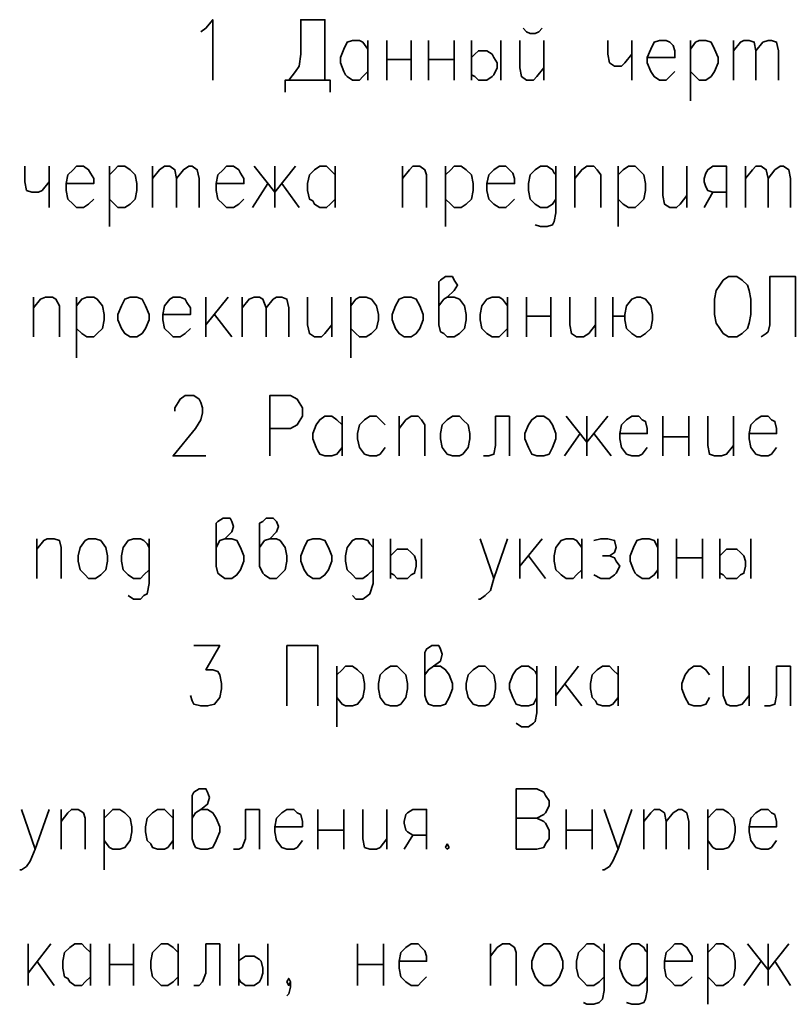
# Model space of a CAD drawing. Extents: x -832 to 0, y 8 to 595.
# Tile 14 of 20: x -184 to -146, y 284 to 333. Entities that reach past the tile are written whole.
import ezdxf

# ---------------------------------------------------------------- set-up
doc = ezdxf.new("R2010")
doc.units = 0
doc.layers.get('0').update_dxf_attribs({"lineweight": 25})

msp = doc.modelspace()

# ---------------------------------------------------------------- linework, layer by layer
at = {"color": 7, "lineweight": 35, "flags": 128}
for points in [[(-174.667, 331.978), (-174.413, 332.147), (-174.075, 332.571), (-174.075, 329.607)], [(-170.349, 329.607), (-170.011, 330.031), (-169.841, 330.285), (-169.757, 330.877), (-169.757, 332.571), (-168.571, 332.571), (-168.571, 329.607)], [(-158.835, 332.147), (-158.665, 331.978), (-158.496, 331.893), (-158.242, 331.893), (-158.073, 331.978), (-157.903, 332.147)], [(-166.455, 330.031), (-166.709, 329.777), (-166.878, 329.607), (-167.217, 329.607), (-167.471, 329.777), (-167.555, 329.861), (-167.64, 330.031), (-167.809, 330.454), (-167.809, 330.708), (-167.64, 331.131), (-167.471, 331.47), (-167.217, 331.555), (-166.878, 331.555), (-166.709, 331.47), (-166.455, 331.131)], [(-166.455, 331.555), (-166.455, 329.607)], [(-165.523, 331.555), (-165.523, 329.607)], [(-164.338, 331.555), (-164.338, 329.607)], [(-163.491, 331.555), (-163.491, 329.607)], [(-162.221, 331.555), (-162.221, 329.607)], [(-161.375, 331.555), (-161.375, 329.607)], [(-159.935, 331.555), (-159.935, 329.607)], [(-159.004, 331.555), (-159.004, 330.2), (-158.919, 329.777), (-158.665, 329.607), (-158.327, 329.607), (-158.157, 329.777), (-157.819, 330.2)], [(-157.819, 331.555), (-157.819, 329.607)], [(-154.686, 331.555), (-154.686, 330.877), (-154.601, 330.454), (-154.347, 330.285), (-154.009, 330.285), (-153.839, 330.454), (-153.501, 330.877)], [(-153.501, 331.555), (-153.501, 329.607)], [(-152.739, 330.708), (-151.384, 330.708), (-151.384, 331.047), (-151.469, 331.301), (-151.638, 331.47), (-151.807, 331.555), (-152.146, 331.555), (-152.4, 331.47), (-152.569, 331.131), (-152.739, 330.708), (-152.739, 330.454), (-152.569, 330.031), (-152.4, 329.777), (-152.146, 329.607), (-151.807, 329.607), (-151.638, 329.777), (-151.384, 330.031)], [(-150.622, 331.555), (-150.622, 328.591)], [(-150.622, 331.131), (-150.368, 331.47), (-150.199, 331.555), (-149.86, 331.555), (-149.606, 331.47), (-149.437, 331.131), (-149.267, 330.708), (-149.267, 330.454), (-149.437, 330.031), (-149.606, 329.777), (-149.86, 329.607), (-150.199, 329.607), (-150.368, 329.777), (-150.622, 330.031)], [(-148.505, 331.555), (-148.505, 329.607)], [(-148.505, 331.047), (-148.167, 331.47), (-147.997, 331.555), (-147.743, 331.555), (-147.489, 331.47), (-147.405, 331.047), (-147.405, 329.607)], [(-147.405, 331.047), (-147.066, 331.47), (-146.812, 331.555), (-146.643, 331.555), (-146.389, 331.47), (-146.304, 331.047), (-146.304, 329.607)], [(-161.375, 330.708), (-161.205, 330.877), (-161.036, 331.047), (-160.697, 331.047), (-160.613, 331.047), (-160.359, 330.877), (-160.274, 330.708), (-160.105, 330.454), (-160.105, 330.2), (-160.274, 329.861), (-160.359, 329.777), (-160.613, 329.607), (-161.036, 329.607), (-161.205, 329.777), (-161.375, 329.861)], [(-165.523, 330.623), (-164.338, 330.623)], [(-163.491, 330.623), (-162.221, 330.623)], [(-168.317, 329.015), (-168.317, 329.607), (-170.519, 329.607), (-170.519, 329.015)], [(-183.303, 325.374), (-183.303, 324.612), (-183.219, 324.189), (-182.965, 324.104), (-182.626, 324.104), (-182.457, 324.189), (-182.118, 324.612)], [(-182.118, 325.374), (-182.118, 323.342)], [(-181.271, 324.527), (-179.917, 324.527), (-179.917, 324.781), (-180.086, 325.035), (-180.171, 325.205), (-180.425, 325.374), (-180.763, 325.374), (-180.933, 325.205), (-181.187, 324.951), (-181.271, 324.527), (-181.271, 324.189), (-181.187, 323.765), (-180.933, 323.511), (-180.763, 323.342), (-180.425, 323.342), (-180.171, 323.511), (-179.917, 323.765)], [(-179.155, 325.374), (-179.155, 322.411)], [(-179.155, 324.951), (-178.901, 325.205), (-178.731, 325.374), (-178.393, 325.374), (-178.139, 325.205), (-177.885, 324.951), (-177.8, 324.527), (-177.8, 324.189), (-177.885, 323.765), (-178.139, 323.511), (-178.393, 323.342), (-178.731, 323.342), (-178.901, 323.511), (-179.155, 323.765)], [(-177.038, 325.374), (-177.038, 323.342)], [(-177.038, 324.781), (-176.699, 325.205), (-176.445, 325.374), (-176.191, 325.374), (-175.937, 325.205), (-175.853, 324.781), (-175.853, 323.342)], [(-175.853, 324.781), (-175.514, 325.205), (-175.26, 325.374), (-175.091, 325.374), (-174.837, 325.205), (-174.752, 324.781), (-174.752, 323.342)], [(-173.905, 324.527), (-172.551, 324.527), (-172.551, 324.781), (-172.72, 325.035), (-172.805, 325.205), (-173.059, 325.374), (-173.397, 325.374), (-173.567, 325.205), (-173.821, 324.951), (-173.905, 324.527), (-173.905, 324.189), (-173.821, 323.765), (-173.567, 323.511), (-173.397, 323.342), (-173.059, 323.342), (-172.805, 323.511), (-172.551, 323.765)], [(-170.011, 325.374), (-171.027, 324.104), (-172.043, 325.374)], [(-171.027, 325.374), (-171.027, 323.342)], [(-168.063, 323.765), (-168.317, 323.511), (-168.487, 323.342), (-168.825, 323.342), (-169.079, 323.511), (-169.164, 323.681), (-169.333, 323.765), (-169.418, 324.189), (-169.418, 324.527), (-169.333, 324.951), (-169.079, 325.205), (-168.825, 325.374), (-168.487, 325.374), (-168.317, 325.205), (-168.063, 324.951)], [(-168.063, 325.374), (-168.063, 323.342)], [(-164.761, 325.374), (-164.761, 323.342)], [(-164.761, 324.781), (-164.423, 325.205), (-164.253, 325.374), (-163.915, 325.374), (-163.661, 325.205), (-163.576, 324.951), (-163.576, 323.342)], [(-162.645, 325.374), (-162.645, 322.411)], [(-162.645, 324.951), (-162.391, 325.205), (-162.221, 325.374), (-161.883, 325.374), (-161.629, 325.205), (-161.375, 324.951), (-161.29, 324.527), (-161.29, 324.189), (-161.375, 323.765), (-161.629, 323.511), (-161.883, 323.342), (-162.221, 323.342), (-162.391, 323.511), (-162.645, 323.765)], [(-160.613, 324.527), (-159.258, 324.527), (-159.258, 324.781), (-159.343, 325.035), (-159.512, 325.205), (-159.681, 325.374), (-160.02, 325.374), (-160.274, 325.205), (-160.528, 324.951), (-160.613, 324.527), (-160.613, 324.189), (-160.528, 323.765), (-160.274, 323.511), (-160.02, 323.342), (-159.681, 323.342), (-159.512, 323.511), (-159.258, 323.765)], [(-157.226, 324.951), (-157.311, 325.035), (-157.395, 325.205), (-157.649, 325.374), (-157.988, 325.374), (-158.242, 325.205), (-158.496, 324.951), (-158.581, 324.527), (-158.581, 324.189), (-158.496, 323.765), (-158.242, 323.511), (-157.988, 323.342), (-157.649, 323.342), (-157.395, 323.511), (-157.226, 323.765)], [(-157.226, 325.374), (-157.226, 323.088), (-157.311, 322.665), (-157.395, 322.495), (-157.649, 322.411), (-157.988, 322.411), (-158.242, 322.495)], [(-156.295, 325.374), (-156.295, 323.342)], [(-156.295, 324.781), (-155.956, 325.205), (-155.702, 325.374), (-155.363, 325.374), (-155.194, 325.205), (-155.025, 324.951), (-155.025, 323.342)], [(-154.178, 325.374), (-154.178, 322.411)], [(-154.178, 324.951), (-153.924, 325.205), (-153.67, 325.374), (-153.331, 325.374), (-153.162, 325.205), (-152.908, 324.951), (-152.823, 324.527), (-152.823, 324.189), (-152.908, 323.765), (-153.162, 323.511), (-153.331, 323.342), (-153.67, 323.342), (-153.924, 323.511), (-154.178, 323.765)], [(-151.977, 325.374), (-151.977, 323.935), (-151.892, 323.511), (-151.638, 323.342), (-151.299, 323.342), (-151.13, 323.511), (-150.791, 323.935)], [(-150.791, 325.374), (-150.791, 323.342)], [(-148.844, 323.342), (-148.844, 325.374), (-149.521, 325.374), (-149.775, 325.205), (-149.86, 325.035), (-149.945, 324.781), (-149.945, 324.612), (-149.86, 324.358), (-149.775, 324.189), (-149.521, 324.104), (-148.844, 324.104)], [(-147.913, 325.374), (-147.913, 323.342)], [(-147.913, 324.781), (-147.574, 325.205), (-147.405, 325.374), (-147.151, 325.374), (-146.897, 325.205), (-146.812, 324.781), (-146.812, 323.342)], [(-146.812, 324.781), (-146.473, 325.205), (-146.219, 325.374), (-146.05, 325.374), (-145.796, 325.205), (-145.711, 324.781), (-145.711, 323.342)], [(-172.127, 323.342), (-171.365, 324.527)], [(-170.688, 324.527), (-169.841, 323.342)], [(-149.945, 323.342), (-149.521, 324.104)], [(-162.983, 318.516), (-162.729, 318.855), (-162.56, 318.939), (-162.221, 319.278), (-162.052, 319.532), (-162.221, 319.786), (-162.306, 319.955), (-162.645, 319.955), (-162.899, 319.786), (-162.983, 319.701), (-162.983, 317.585), (-162.899, 317.246), (-162.729, 317.161), (-162.56, 316.992), (-162.221, 316.992), (-161.967, 317.161), (-161.713, 317.415), (-161.629, 317.839), (-161.629, 318.093), (-161.713, 318.516), (-161.967, 318.855), (-162.221, 318.939), (-162.56, 318.939)], [(-148.759, 319.955), (-148.336, 319.955), (-148.082, 319.786), (-147.828, 319.532), (-147.743, 319.278), (-147.659, 318.855), (-147.659, 318.093), (-147.743, 317.669), (-147.828, 317.415), (-148.082, 317.161), (-148.336, 316.992), (-148.759, 316.992), (-149.013, 317.161), (-149.183, 317.415), (-149.352, 317.669), (-149.437, 318.093), (-149.437, 318.855), (-149.352, 319.278), (-149.183, 319.532), (-149.013, 319.786), (-148.759, 319.955)], [(-145.457, 316.992), (-145.457, 319.955), (-146.727, 319.955), (-146.727, 317.585), (-146.812, 317.246), (-146.897, 317.161), (-147.151, 316.992)], [(-182.88, 318.939), (-182.88, 316.992)], [(-182.88, 318.431), (-182.541, 318.855), (-182.287, 318.939), (-181.949, 318.939), (-181.779, 318.855), (-181.61, 318.516), (-181.61, 316.992)], [(-180.763, 318.939), (-180.763, 315.976)], [(-180.763, 318.516), (-180.509, 318.855), (-180.255, 318.939), (-179.917, 318.939), (-179.747, 318.855), (-179.493, 318.516), (-179.409, 318.093), (-179.409, 317.839), (-179.493, 317.415), (-179.747, 317.161), (-179.917, 316.992), (-180.255, 316.992), (-180.509, 317.161), (-180.763, 317.415)], [(-178.139, 318.939), (-177.8, 318.939), (-177.546, 318.855), (-177.377, 318.516), (-177.207, 318.093), (-177.207, 317.839), (-177.377, 317.415), (-177.546, 317.161), (-177.8, 316.992), (-178.139, 316.992), (-178.393, 317.161), (-178.562, 317.415), (-178.731, 317.839), (-178.731, 318.093), (-178.562, 318.516), (-178.393, 318.855), (-178.139, 318.939)], [(-176.53, 318.093), (-175.175, 318.093), (-175.175, 318.431), (-175.345, 318.685), (-175.429, 318.855), (-175.683, 318.939), (-176.022, 318.939), (-176.191, 318.855), (-176.445, 318.516), (-176.53, 318.093), (-176.53, 317.839), (-176.445, 317.415), (-176.191, 317.161), (-176.022, 316.992), (-175.683, 316.992), (-175.429, 317.161), (-175.175, 317.415)], [(-174.413, 318.939), (-174.413, 316.992)], [(-173.313, 318.939), (-174.413, 317.585)], [(-172.635, 318.939), (-172.635, 316.992)], [(-172.635, 318.431), (-172.297, 318.855), (-172.043, 318.939), (-171.789, 318.939), (-171.619, 318.855), (-171.45, 318.431), (-171.45, 316.992)], [(-171.45, 318.431), (-171.111, 318.855), (-170.942, 318.939), (-170.688, 318.939), (-170.434, 318.855), (-170.349, 318.431), (-170.349, 316.992)], [(-169.418, 318.939), (-169.418, 317.585), (-169.333, 317.161), (-169.079, 316.992), (-168.741, 316.992), (-168.571, 317.161), (-168.233, 317.585)], [(-168.233, 318.939), (-168.233, 316.992)], [(-167.301, 318.939), (-167.301, 315.976)], [(-167.301, 318.516), (-167.047, 318.855), (-166.878, 318.939), (-166.539, 318.939), (-166.285, 318.855), (-166.031, 318.516), (-165.947, 318.093), (-165.947, 317.839), (-166.031, 317.415), (-166.285, 317.161), (-166.539, 316.992), (-166.878, 316.992), (-167.047, 317.161), (-167.301, 317.415)], [(-164.677, 318.939), (-164.338, 318.939), (-164.084, 318.855), (-163.915, 318.516), (-163.745, 318.093), (-163.745, 317.839), (-163.915, 317.415), (-164.084, 317.161), (-164.338, 316.992), (-164.677, 316.992), (-164.931, 317.161), (-165.1, 317.415), (-165.269, 317.839), (-165.269, 318.093), (-165.1, 318.516), (-164.931, 318.855), (-164.677, 318.939)], [(-159.597, 317.415), (-159.851, 317.161), (-160.02, 316.992), (-160.359, 316.992), (-160.613, 317.161), (-160.697, 317.246), (-160.867, 317.415), (-160.951, 317.839), (-160.951, 318.093), (-160.867, 318.516), (-160.613, 318.855), (-160.359, 318.939), (-160.02, 318.939), (-159.851, 318.855), (-159.597, 318.516)], [(-159.597, 318.939), (-159.597, 316.992)], [(-158.665, 318.939), (-158.665, 316.992)], [(-157.48, 318.939), (-157.48, 316.992)], [(-156.549, 318.939), (-156.549, 317.585), (-156.464, 317.161), (-156.21, 316.992), (-155.871, 316.992), (-155.617, 317.161), (-155.279, 317.585)], [(-155.279, 318.939), (-155.279, 316.992)], [(-154.432, 318.939), (-154.432, 316.992)], [(-154.432, 318.008), (-153.839, 318.008), (-153.839, 318.093), (-153.755, 318.516), (-153.501, 318.855), (-153.247, 318.939), (-153.077, 318.939), (-152.823, 318.855), (-152.569, 318.516), (-152.485, 318.093), (-152.485, 317.839), (-152.569, 317.415), (-152.823, 317.161), (-153.077, 316.992), (-153.247, 316.992), (-153.501, 317.161), (-153.755, 317.415), (-153.839, 317.839), (-153.839, 318.008)], [(-173.99, 318.093), (-173.143, 316.992)], [(-158.665, 318.008), (-157.48, 318.008)], [(-175.937, 313.351), (-175.937, 313.521), (-175.768, 313.775), (-175.683, 313.944), (-175.429, 314.113), (-175.006, 314.113), (-174.752, 313.944), (-174.667, 313.775), (-174.583, 313.521), (-174.583, 313.267), (-174.667, 312.928), (-174.921, 312.505), (-176.022, 311.15), (-174.413, 311.15)], [(-171.281, 311.15), (-171.281, 314.113), (-170.265, 314.113), (-169.926, 313.944), (-169.841, 313.775), (-169.672, 313.521), (-169.672, 313.097), (-169.841, 312.843), (-169.926, 312.674), (-170.265, 312.505), (-171.281, 312.505)], [(-167.725, 311.573), (-167.979, 311.235), (-168.233, 311.15), (-168.571, 311.15), (-168.825, 311.235), (-168.91, 311.404), (-168.995, 311.573), (-169.164, 311.997), (-169.164, 312.251), (-168.995, 312.674), (-168.825, 312.928), (-168.571, 313.097), (-168.233, 313.097), (-167.979, 312.928), (-167.725, 312.674)], [(-167.725, 313.097), (-167.725, 311.15)], [(-165.608, 312.674), (-165.862, 312.928), (-166.031, 313.097), (-166.37, 313.097), (-166.624, 312.928), (-166.878, 312.674), (-166.963, 312.251), (-166.963, 311.997), (-166.878, 311.573), (-166.624, 311.235), (-166.37, 311.15), (-166.031, 311.15), (-165.862, 311.235), (-165.608, 311.573)], [(-164.931, 313.097), (-164.931, 311.15)], [(-164.931, 312.505), (-164.592, 312.928), (-164.338, 313.097), (-163.999, 313.097), (-163.83, 312.928), (-163.661, 312.674), (-163.661, 311.15)], [(-162.306, 313.097), (-161.967, 313.097), (-161.798, 312.928), (-161.544, 312.674), (-161.459, 312.251), (-161.459, 311.997), (-161.544, 311.573), (-161.798, 311.235), (-161.967, 311.15), (-162.306, 311.15), (-162.56, 311.235), (-162.814, 311.573), (-162.899, 311.997), (-162.899, 312.251), (-162.814, 312.674), (-162.56, 312.928), (-162.306, 313.097)], [(-159.512, 313.097), (-160.189, 313.097), (-160.189, 311.658), (-160.274, 311.235), (-160.528, 311.15), (-160.782, 311.15)], [(-159.512, 313.097), (-159.512, 311.15)], [(-158.157, 313.097), (-157.819, 313.097), (-157.565, 312.928), (-157.395, 312.674), (-157.226, 312.251), (-157.226, 311.997), (-157.395, 311.573), (-157.565, 311.235), (-157.819, 311.15), (-158.157, 311.15), (-158.411, 311.235), (-158.581, 311.573), (-158.75, 311.997), (-158.75, 312.251), (-158.581, 312.674), (-158.411, 312.928), (-158.157, 313.097)], [(-154.686, 313.097), (-155.702, 311.827), (-156.718, 313.097)], [(-155.702, 313.097), (-155.702, 311.15)], [(-154.093, 312.251), (-152.739, 312.251), (-152.739, 312.505), (-152.823, 312.843), (-152.993, 312.928), (-153.162, 313.097), (-153.501, 313.097), (-153.755, 312.928), (-154.009, 312.674), (-154.093, 312.251), (-154.093, 311.997), (-154.009, 311.573), (-153.755, 311.235), (-153.501, 311.15), (-153.162, 311.15), (-152.993, 311.235), (-152.739, 311.573)], [(-151.977, 313.097), (-151.977, 311.15)], [(-150.707, 313.097), (-150.707, 311.15)], [(-149.775, 313.097), (-149.775, 311.658), (-149.691, 311.235), (-149.437, 311.15), (-149.098, 311.15), (-148.844, 311.235), (-148.505, 311.658)], [(-148.505, 313.097), (-148.505, 311.15)], [(-147.743, 312.251), (-146.389, 312.251), (-146.389, 312.505), (-146.473, 312.843), (-146.643, 312.928), (-146.812, 313.097), (-147.151, 313.097), (-147.405, 312.928), (-147.659, 312.674), (-147.743, 312.251), (-147.743, 311.997), (-147.659, 311.573), (-147.405, 311.235), (-147.151, 311.15), (-146.812, 311.15), (-146.643, 311.235), (-146.389, 311.573)], [(-156.803, 311.15), (-156.041, 312.251)], [(-155.363, 312.251), (-154.517, 311.15)], [(-151.977, 312.081), (-150.707, 312.081)], [(-173.905, 306.663), (-173.736, 307.001), (-173.482, 307.086), (-173.143, 307.425), (-173.059, 307.679), (-173.143, 307.933), (-173.228, 308.102), (-173.567, 308.102), (-173.821, 307.933), (-173.905, 307.848), (-173.905, 305.731), (-173.821, 305.393), (-173.736, 305.308), (-173.482, 305.139), (-173.143, 305.139), (-172.889, 305.308), (-172.72, 305.562), (-172.551, 305.985), (-172.551, 306.239), (-172.72, 306.663), (-172.889, 307.001), (-173.143, 307.086), (-173.482, 307.086)], [(-171.789, 306.663), (-171.535, 307.001), (-171.281, 307.086), (-170.942, 307.425), (-170.857, 307.679), (-170.942, 307.933), (-171.111, 308.102), (-171.45, 308.102), (-171.619, 307.933), (-171.789, 307.848), (-171.789, 305.731), (-171.619, 305.393), (-171.535, 305.308), (-171.281, 305.139), (-170.942, 305.139), (-170.773, 305.308), (-170.519, 305.562), (-170.434, 305.985), (-170.434, 306.239), (-170.519, 306.663), (-170.773, 307.001), (-170.942, 307.086), (-171.281, 307.086)], [(-182.711, 307.086), (-182.711, 305.139)], [(-182.711, 306.578), (-182.372, 307.001), (-182.203, 307.086), (-181.864, 307.086), (-181.61, 307.001), (-181.525, 306.663), (-181.525, 305.139)], [(-180.171, 307.086), (-179.832, 307.086), (-179.578, 307.001), (-179.324, 306.663), (-179.239, 306.239), (-179.239, 305.985), (-179.324, 305.562), (-179.578, 305.308), (-179.832, 305.139), (-180.171, 305.139), (-180.34, 305.308), (-180.594, 305.562), (-180.679, 305.985), (-180.679, 306.239), (-180.594, 306.663), (-180.34, 307.001), (-180.171, 307.086)], [(-177.207, 306.663), (-177.292, 306.832), (-177.461, 307.001), (-177.631, 307.086), (-177.969, 307.086), (-178.223, 307.001), (-178.477, 306.663), (-178.562, 306.239), (-178.562, 305.985), (-178.477, 305.562), (-178.223, 305.308), (-177.969, 305.139), (-177.631, 305.139), (-177.461, 305.308), (-177.207, 305.562)], [(-177.207, 307.086), (-177.207, 304.885), (-177.292, 304.377), (-177.461, 304.292), (-177.631, 304.123), (-177.969, 304.123), (-178.223, 304.292)], [(-169.164, 307.086), (-168.825, 307.086), (-168.571, 307.001), (-168.402, 306.663), (-168.233, 306.239), (-168.233, 305.985), (-168.402, 305.562), (-168.571, 305.308), (-168.825, 305.139), (-169.164, 305.139), (-169.418, 305.308), (-169.587, 305.562), (-169.757, 305.985), (-169.757, 306.239), (-169.587, 306.663), (-169.418, 307.001), (-169.164, 307.086)], [(-166.201, 306.663), (-166.37, 306.832), (-166.455, 307.001), (-166.709, 307.086), (-167.047, 307.086), (-167.217, 307.001), (-167.471, 306.663), (-167.555, 306.239), (-167.555, 305.985), (-167.471, 305.562), (-167.217, 305.308), (-167.047, 305.139), (-166.709, 305.139), (-166.455, 305.308), (-166.201, 305.562)], [(-166.201, 307.086), (-166.201, 304.885), (-166.37, 304.377), (-166.455, 304.292), (-166.709, 304.123), (-167.047, 304.123), (-167.217, 304.292)], [(-165.354, 307.086), (-165.354, 305.139)], [(-163.83, 307.086), (-163.83, 305.139)], [(-160.951, 307.086), (-160.274, 305.139), (-159.597, 307.086)], [(-159.004, 307.086), (-159.004, 305.139)], [(-157.903, 307.086), (-159.004, 305.731)], [(-155.956, 305.562), (-156.21, 305.308), (-156.379, 305.139), (-156.718, 305.139), (-156.972, 305.308), (-157.057, 305.393), (-157.226, 305.562), (-157.311, 305.985), (-157.311, 306.239), (-157.226, 306.663), (-156.972, 307.001), (-156.718, 307.086), (-156.379, 307.086), (-156.21, 307.001), (-155.956, 306.663)], [(-155.956, 307.086), (-155.956, 305.139)], [(-155.363, 307.001), (-155.025, 307.086), (-154.686, 307.086), (-154.347, 307.001), (-154.263, 306.663), (-154.347, 306.409), (-154.601, 306.239), (-154.94, 306.239)], [(-152.231, 305.562), (-152.4, 305.308), (-152.654, 305.139), (-152.993, 305.139), (-153.247, 305.308), (-153.331, 305.393), (-153.416, 305.562), (-153.585, 305.985), (-153.585, 306.239), (-153.416, 306.663), (-153.247, 307.001), (-152.993, 307.086), (-152.654, 307.086), (-152.4, 307.001), (-152.231, 306.663)], [(-152.231, 307.086), (-152.231, 305.139)], [(-151.299, 307.086), (-151.299, 305.139)], [(-150.029, 307.086), (-150.029, 305.139)], [(-149.183, 307.086), (-149.183, 305.139)], [(-147.659, 307.086), (-147.659, 305.139)], [(-165.354, 306.239), (-165.185, 306.409), (-165.015, 306.578), (-164.677, 306.578), (-164.507, 306.578), (-164.338, 306.409), (-164.169, 306.239), (-164.084, 305.985), (-164.084, 305.731), (-164.169, 305.393), (-164.338, 305.308), (-164.507, 305.139), (-165.015, 305.139), (-165.185, 305.308), (-165.354, 305.393)], [(-149.183, 306.239), (-149.013, 306.409), (-148.844, 306.578), (-148.505, 306.578), (-148.336, 306.578), (-148.167, 306.409), (-147.997, 306.239), (-147.913, 305.985), (-147.913, 305.731), (-147.997, 305.393), (-148.167, 305.308), (-148.336, 305.139), (-148.844, 305.139), (-149.013, 305.308), (-149.183, 305.393)], [(-158.581, 306.239), (-157.734, 305.139)], [(-154.601, 306.239), (-154.347, 306.155), (-154.263, 305.985), (-154.093, 305.731), (-154.263, 305.393), (-154.347, 305.308), (-154.601, 305.139), (-155.025, 305.139), (-155.363, 305.308)], [(-151.299, 306.155), (-150.029, 306.155)], [(-160.274, 305.139), (-160.443, 304.546), (-160.697, 304.292), (-160.951, 304.123), (-161.036, 304.123)], [(-175.006, 301.837), (-173.736, 301.837), (-174.413, 300.651), (-174.075, 300.651), (-173.821, 300.567), (-173.736, 300.397), (-173.651, 299.974), (-173.651, 299.72), (-173.736, 299.297), (-173.99, 298.958), (-174.329, 298.873), (-174.667, 298.873), (-175.006, 298.958), (-175.091, 299.127), (-175.175, 299.381)], [(-170.434, 298.873), (-170.434, 301.837), (-168.91, 301.837), (-168.91, 298.873)], [(-163.661, 300.397), (-163.491, 300.651), (-163.237, 300.821), (-162.899, 301.075), (-162.814, 301.413), (-162.899, 301.667), (-162.983, 301.837), (-163.322, 301.837), (-163.576, 301.667), (-163.661, 301.498), (-163.661, 299.381), (-163.576, 299.127), (-163.491, 298.958), (-163.237, 298.873), (-162.899, 298.873), (-162.645, 298.958), (-162.475, 299.297), (-162.306, 299.72), (-162.306, 299.974), (-162.475, 300.397), (-162.645, 300.651), (-162.899, 300.821), (-163.237, 300.821)], [(-167.979, 300.821), (-167.979, 297.857)], [(-167.979, 300.397), (-167.725, 300.651), (-167.555, 300.821), (-167.217, 300.821), (-166.963, 300.651), (-166.709, 300.397), (-166.624, 299.974), (-166.624, 299.72), (-166.709, 299.297), (-166.963, 298.958), (-167.217, 298.873), (-167.555, 298.873), (-167.725, 298.958), (-167.979, 299.297)], [(-165.354, 300.821), (-165.015, 300.821), (-164.846, 300.651), (-164.592, 300.397), (-164.507, 299.974), (-164.507, 299.72), (-164.592, 299.297), (-164.846, 298.958), (-165.015, 298.873), (-165.354, 298.873), (-165.608, 298.958), (-165.862, 299.297), (-165.947, 299.72), (-165.947, 299.974), (-165.862, 300.397), (-165.608, 300.651), (-165.354, 300.821)], [(-161.036, 300.821), (-160.697, 300.821), (-160.528, 300.651), (-160.274, 300.397), (-160.189, 299.974), (-160.189, 299.72), (-160.274, 299.297), (-160.528, 298.958), (-160.697, 298.873), (-161.036, 298.873), (-161.29, 298.958), (-161.544, 299.297), (-161.629, 299.72), (-161.629, 299.974), (-161.544, 300.397), (-161.29, 300.651), (-161.036, 300.821)], [(-158.157, 300.397), (-158.242, 300.567), (-158.327, 300.651), (-158.581, 300.821), (-158.919, 300.821), (-159.173, 300.651), (-159.343, 300.397), (-159.512, 299.974), (-159.512, 299.72), (-159.343, 299.297), (-159.173, 298.958), (-158.919, 298.873), (-158.581, 298.873), (-158.327, 298.958), (-158.157, 299.297)], [(-158.157, 300.821), (-158.157, 298.535), (-158.242, 298.111), (-158.327, 298.027), (-158.581, 297.857), (-158.919, 297.857), (-159.173, 298.027)], [(-157.226, 300.821), (-157.226, 298.873)], [(-156.125, 300.821), (-157.226, 299.381)], [(-154.178, 299.297), (-154.432, 298.958), (-154.601, 298.873), (-154.94, 298.873), (-155.194, 298.958), (-155.279, 299.127), (-155.448, 299.297), (-155.533, 299.72), (-155.533, 299.974), (-155.448, 300.397), (-155.194, 300.651), (-154.94, 300.821), (-154.601, 300.821), (-154.432, 300.651), (-154.178, 300.397)], [(-154.178, 300.821), (-154.178, 298.873)], [(-149.691, 300.397), (-149.86, 300.651), (-150.114, 300.821), (-150.453, 300.821), (-150.707, 300.651), (-150.876, 300.397), (-151.045, 299.974), (-151.045, 299.72), (-150.876, 299.297), (-150.707, 298.958), (-150.453, 298.873), (-150.114, 298.873), (-149.86, 298.958), (-149.691, 299.297)], [(-149.013, 300.821), (-149.013, 299.381), (-148.844, 298.958), (-148.675, 298.873), (-148.336, 298.873), (-148.082, 298.958), (-147.743, 299.381)], [(-147.743, 300.821), (-147.743, 298.873)], [(-145.711, 300.821), (-146.389, 300.821), (-146.389, 299.381), (-146.473, 298.958), (-146.727, 298.873), (-146.981, 298.873)], [(-145.711, 300.821), (-145.711, 298.873)], [(-156.803, 299.974), (-155.956, 298.873)], [(-175.091, 293.37), (-174.921, 293.624), (-174.667, 293.793), (-174.329, 294.047), (-174.244, 294.386), (-174.329, 294.64), (-174.413, 294.809), (-174.752, 294.809), (-175.006, 294.64), (-175.091, 294.471), (-175.091, 292.354), (-175.006, 292.1), (-174.921, 291.931), (-174.667, 291.846), (-174.329, 291.846), (-174.075, 291.931), (-173.905, 292.269), (-173.736, 292.693), (-173.736, 292.947), (-173.905, 293.37), (-174.075, 293.624), (-174.329, 293.793), (-174.667, 293.793)], [(-158.157, 294.809), (-159.173, 294.809), (-159.173, 291.846), (-158.157, 291.846), (-157.819, 291.931), (-157.734, 292.1), (-157.565, 292.354), (-157.565, 292.777), (-157.734, 293.116), (-157.819, 293.201), (-158.157, 293.37), (-159.173, 293.37)], [(-158.157, 294.809), (-157.819, 294.64), (-157.734, 294.471), (-157.565, 294.217), (-157.565, 293.963), (-157.734, 293.624), (-157.819, 293.539), (-158.157, 293.37)], [(-183.473, 293.793), (-182.795, 291.846), (-182.118, 293.793)], [(-181.525, 293.793), (-181.525, 291.846)], [(-181.525, 293.201), (-181.187, 293.624), (-181.017, 293.793), (-180.679, 293.793), (-180.425, 293.624), (-180.34, 293.37), (-180.34, 291.846)], [(-179.409, 293.793), (-179.409, 290.83)], [(-179.409, 293.37), (-179.155, 293.624), (-178.985, 293.793), (-178.647, 293.793), (-178.393, 293.624), (-178.139, 293.37), (-178.054, 292.947), (-178.054, 292.693), (-178.139, 292.269), (-178.393, 291.931), (-178.647, 291.846), (-178.985, 291.846), (-179.155, 291.931), (-179.409, 292.269)], [(-176.022, 292.269), (-176.276, 291.931), (-176.445, 291.846), (-176.784, 291.846), (-177.038, 291.931), (-177.123, 292.1), (-177.292, 292.269), (-177.377, 292.693), (-177.377, 292.947), (-177.292, 293.37), (-177.038, 293.624), (-176.784, 293.793), (-176.445, 293.793), (-176.276, 293.624), (-176.022, 293.37)], [(-176.022, 293.793), (-176.022, 291.846)], [(-171.789, 293.793), (-172.466, 293.793), (-172.466, 292.354), (-172.635, 291.931), (-172.805, 291.846), (-173.059, 291.846)], [(-171.789, 293.793), (-171.789, 291.846)], [(-171.027, 292.947), (-169.672, 292.947), (-169.672, 293.201), (-169.757, 293.539), (-169.926, 293.624), (-170.095, 293.793), (-170.434, 293.793), (-170.688, 293.624), (-170.942, 293.37), (-171.027, 292.947), (-171.027, 292.693), (-170.942, 292.269), (-170.688, 291.931), (-170.434, 291.846), (-170.095, 291.846), (-169.926, 291.931), (-169.672, 292.269)], [(-168.91, 293.793), (-168.91, 291.846)], [(-167.64, 293.793), (-167.64, 291.846)], [(-166.709, 293.793), (-166.709, 292.354), (-166.624, 291.931), (-166.37, 291.846), (-166.031, 291.846), (-165.862, 291.931), (-165.523, 292.354)], [(-165.523, 293.793), (-165.523, 291.846)], [(-163.576, 291.846), (-163.576, 293.793), (-164.253, 293.793), (-164.507, 293.624), (-164.592, 293.539), (-164.677, 293.201), (-164.677, 293.116), (-164.592, 292.777), (-164.507, 292.693), (-164.253, 292.523), (-163.576, 292.523)], [(-156.718, 293.793), (-156.718, 291.846)], [(-155.448, 293.793), (-155.448, 291.846)], [(-154.855, 293.793), (-154.178, 291.846), (-153.501, 293.793)], [(-152.908, 293.793), (-152.908, 291.846)], [(-152.908, 293.201), (-152.569, 293.624), (-152.4, 293.793), (-152.146, 293.793), (-151.892, 293.624), (-151.807, 293.201), (-151.807, 291.846)], [(-151.807, 293.201), (-151.469, 293.624), (-151.215, 293.793), (-151.045, 293.793), (-150.791, 293.624), (-150.707, 293.201), (-150.707, 291.846)], [(-149.775, 293.793), (-149.775, 290.83)], [(-149.775, 293.37), (-149.521, 293.624), (-149.352, 293.793), (-149.013, 293.793), (-148.759, 293.624), (-148.505, 293.37), (-148.421, 292.947), (-148.421, 292.693), (-148.505, 292.269), (-148.759, 291.931), (-149.013, 291.846), (-149.352, 291.846), (-149.521, 291.931), (-149.775, 292.269)], [(-147.743, 292.947), (-146.389, 292.947), (-146.389, 293.201), (-146.473, 293.539), (-146.643, 293.624), (-146.812, 293.793), (-147.151, 293.793), (-147.405, 293.624), (-147.659, 293.37), (-147.743, 292.947), (-147.743, 292.693), (-147.659, 292.269), (-147.405, 291.931), (-147.151, 291.846), (-146.812, 291.846), (-146.643, 291.931), (-146.389, 292.269)], [(-168.91, 292.777), (-167.64, 292.777)], [(-164.677, 291.846), (-164.253, 292.523)], [(-156.718, 292.777), (-155.448, 292.777)], [(-162.56, 292.1), (-162.645, 291.931), (-162.56, 291.846), (-162.475, 291.931), (-162.56, 292.1)], [(-182.795, 291.846), (-183.049, 291.253), (-183.219, 290.999), (-183.473, 290.83), (-183.557, 290.83)], [(-154.178, 291.846), (-154.432, 291.253), (-154.601, 290.999), (-154.855, 290.83), (-154.94, 290.83)], [(-183.134, 287.189), (-183.134, 285.157)], [(-182.033, 287.189), (-183.134, 285.75)], [(-180.086, 285.581), (-180.34, 285.327), (-180.509, 285.157), (-180.848, 285.157), (-181.102, 285.327), (-181.187, 285.496), (-181.356, 285.581), (-181.441, 286.004), (-181.441, 286.343), (-181.356, 286.766), (-181.102, 287.02), (-180.848, 287.189), (-180.509, 287.189), (-180.34, 287.02), (-180.086, 286.766)], [(-180.086, 287.189), (-180.086, 285.157)], [(-179.155, 287.189), (-179.155, 285.157)], [(-177.969, 287.189), (-177.969, 285.157)], [(-175.768, 285.581), (-176.022, 285.327), (-176.276, 285.157), (-176.615, 285.157), (-176.784, 285.327), (-176.953, 285.496), (-177.038, 285.581), (-177.123, 286.004), (-177.123, 286.343), (-177.038, 286.766), (-176.784, 287.02), (-176.615, 287.189), (-176.276, 287.189), (-176.022, 287.02), (-175.768, 286.766)], [(-175.768, 287.189), (-175.768, 285.157)], [(-173.736, 287.189), (-174.413, 287.189), (-174.413, 285.75), (-174.583, 285.327), (-174.752, 285.157), (-175.006, 285.157)], [(-173.736, 287.189), (-173.736, 285.157)], [(-172.805, 287.189), (-172.805, 285.157)], [(-171.365, 287.189), (-171.365, 285.157)], [(-166.963, 287.189), (-166.963, 285.157)], [(-165.693, 287.189), (-165.693, 285.157)], [(-164.931, 286.343), (-163.576, 286.343), (-163.576, 286.597), (-163.661, 286.851), (-163.83, 287.02), (-163.999, 287.189), (-164.338, 287.189), (-164.592, 287.02), (-164.846, 286.766), (-164.931, 286.343), (-164.931, 286.004), (-164.846, 285.581), (-164.592, 285.327), (-164.338, 285.157), (-163.999, 285.157), (-163.83, 285.327), (-163.576, 285.581)], [(-160.443, 287.189), (-160.443, 285.157)], [(-160.443, 286.597), (-160.105, 287.02), (-159.851, 287.189), (-159.512, 287.189), (-159.258, 287.02), (-159.173, 286.766), (-159.173, 285.157)], [(-157.819, 287.189), (-157.48, 287.189), (-157.226, 287.02), (-157.057, 286.766), (-156.887, 286.343), (-156.887, 286.004), (-157.057, 285.581), (-157.226, 285.327), (-157.48, 285.157), (-157.819, 285.157), (-158.073, 285.327), (-158.242, 285.581), (-158.411, 286.004), (-158.411, 286.343), (-158.242, 286.766), (-158.073, 287.02), (-157.819, 287.189)], [(-154.855, 286.766), (-154.94, 286.851), (-155.109, 287.02), (-155.363, 287.189), (-155.702, 287.189), (-155.871, 287.02), (-156.125, 286.766), (-156.21, 286.343), (-156.21, 286.004), (-156.125, 285.581), (-155.871, 285.327), (-155.702, 285.157), (-155.363, 285.157), (-155.109, 285.327), (-154.855, 285.581)], [(-154.855, 287.189), (-154.855, 284.903), (-154.94, 284.48), (-155.109, 284.311), (-155.363, 284.226), (-155.702, 284.226), (-155.871, 284.311)], [(-152.739, 286.766), (-152.823, 286.851), (-152.908, 287.02), (-153.162, 287.189), (-153.501, 287.189), (-153.755, 287.02), (-153.924, 286.766), (-154.093, 286.343), (-154.093, 286.004), (-153.924, 285.581), (-153.755, 285.327), (-153.501, 285.157), (-153.162, 285.157), (-152.908, 285.327), (-152.739, 285.581)], [(-152.739, 287.189), (-152.739, 284.903), (-152.823, 284.48), (-152.908, 284.311), (-153.162, 284.226), (-153.501, 284.226), (-153.755, 284.311)], [(-151.892, 286.343), (-150.537, 286.343), (-150.537, 286.597), (-150.707, 286.851), (-150.791, 287.02), (-151.045, 287.189), (-151.384, 287.189), (-151.553, 287.02), (-151.807, 286.766), (-151.892, 286.343), (-151.892, 286.004), (-151.807, 285.581), (-151.553, 285.327), (-151.384, 285.157), (-151.045, 285.157), (-150.791, 285.327), (-150.537, 285.581)], [(-149.775, 287.189), (-149.775, 284.226)], [(-149.775, 286.766), (-149.521, 287.02), (-149.352, 287.189), (-149.013, 287.189), (-148.759, 287.02), (-148.505, 286.766), (-148.421, 286.343), (-148.421, 286.004), (-148.505, 285.581), (-148.759, 285.327), (-149.013, 285.157), (-149.352, 285.157), (-149.521, 285.327), (-149.775, 285.581)], [(-145.796, 287.189), (-146.812, 285.919), (-147.828, 287.189)], [(-146.812, 287.189), (-146.812, 285.157)], [(-182.711, 286.343), (-181.864, 285.157)], [(-172.805, 286.343), (-172.72, 286.427), (-172.466, 286.597), (-172.127, 286.597), (-172.043, 286.597), (-171.789, 286.427), (-171.704, 286.343), (-171.619, 286.004), (-171.619, 285.75), (-171.704, 285.496), (-171.789, 285.327), (-172.043, 285.157), (-172.466, 285.157), (-172.72, 285.327), (-172.805, 285.496)], [(-147.997, 285.157), (-147.151, 286.343)], [(-146.473, 286.343), (-145.711, 285.157)], [(-179.155, 286.173), (-177.969, 286.173)], [(-166.963, 286.173), (-165.693, 286.173)], [(-170.265, 285.327), (-170.349, 285.157), (-170.434, 285.327), (-170.349, 285.496), (-170.265, 285.327), (-170.265, 285.073), (-170.349, 284.734), (-170.434, 284.649)]]:
    msp.add_lwpolyline(points, dxfattribs=at)

doc.saveas('drawing.dxf')
